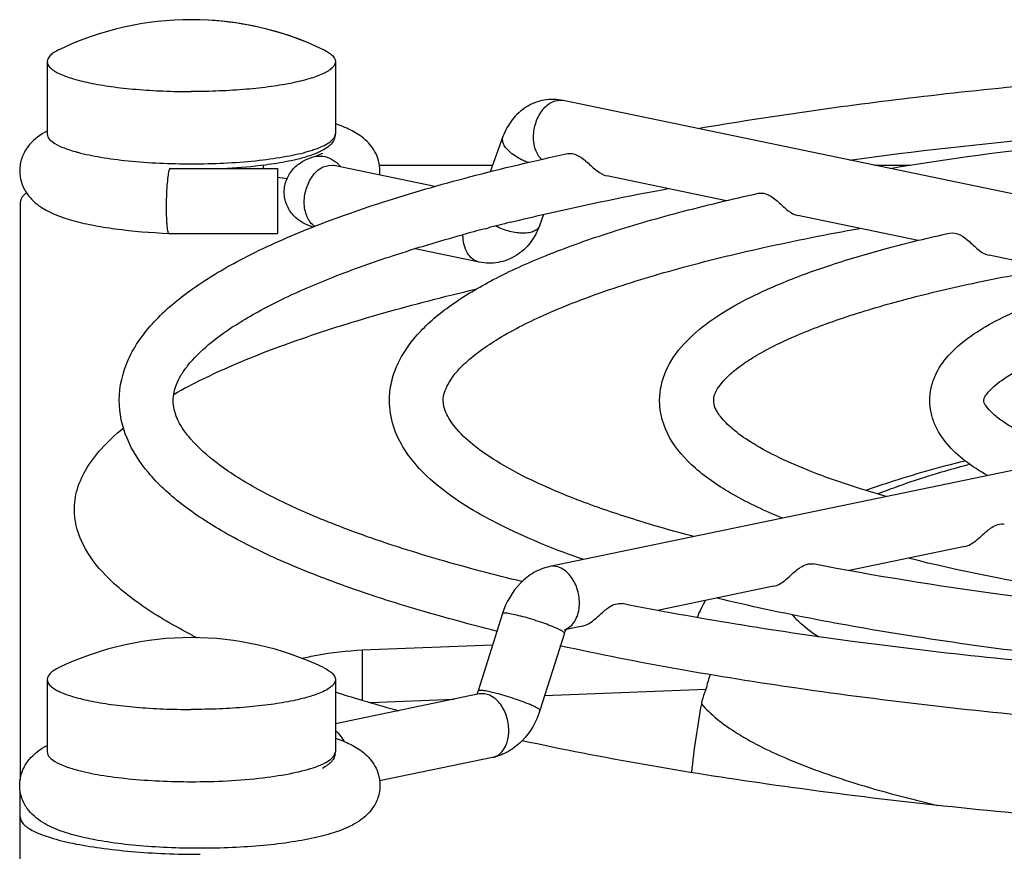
# Model space of a CAD drawing. Extents: x -1727 to 1181, y 8 to 1599.
# Tile 28 of 71: x -942 to -915, y 994 to 1017. Entities that reach past the tile are written whole.
import ezdxf

# ---------------------------------------------------------------- set-up
doc = ezdxf.new("R2010")
doc.units = 0
doc.header["$LTSCALE"] = 65.395
doc.layers.get('0').update_dxf_attribs({"linetype": 'CONTINUOUS'})
doc.layers.add('3_ALL_AXES', color=7, linetype='CONTINUOUS')

msp = doc.modelspace()

# ---------------------------------------------------------------- linework, layer by layer
at = {"color": 7, "linetype": 'CONTINUOUS'}
for p, q in [((-900.191, 1009.541), (-927.061, 1015.127)), ((-928.73, 1014.124), (-929.086, 1013.146)), ((-937.986, 1013.241), (-937.967, 1013.24)), ((-937.968, 1013.24), (-934.987, 1013.24)), ((-934.987, 1013.24), (-934.987, 1011.44)), ((-930.618, 1012.737), (-933.424, 1013.32)), ((-932.157, 1013.331), (-929.019, 1013.331)), ((-918.421, 1013.331), (-917.427, 1013.331)), ((-922.523, 1012.345), (-925.845, 1013.036)), ((-942.131, 1012.291), (-942.131, 996.257)), ((-927.601, 1011.965), (-927.717, 1011.645)), ((-917.209, 1011.241), (-920.541, 1011.933)), ((-938.007, 1011.44), (-934.987, 1011.44)), ((-938.007, 1011.44), (-938.007, 1011.44)), ((-929.386, 1010.642), (-931.169, 1011.013)), ((-911.882, 1010.133), (-915.238, 1010.831)), ((-900.557, 1007.777), (-927.427, 1002.19)), ((-915.914, 1002.745), (-919.119, 1002.079)), ((-921.217, 1001.643), (-924.441, 1000.972)), ((-928.742, 1000.884), (-929.421, 998.739)), ((-926.521, 1000.54), (-926.978, 1000.445)), ((-927.026, 1000.341), (-927.705, 998.196)), ((-932.638, 999.874), (-929.016, 1000.017)), ((-929.386, 998.653), (-933.381, 997.822)), ((-927.575, 998.607), (-923.095, 998.785)), ((-932.405, 998.416), (-930.082, 998.508)), ((-929.02, 996.89), (-932.153, 996.239)), ((-942.131, 991.33), (-942.131, 995.976))]:
    msp.add_line(p, q, dxfattribs=at)
at = {"color": 9, "linetype": 'CONTINUOUS'}
for p, q in [((-941.381, 1014.202), (-941.381, 1014.202)), ((-932.638, 999.874), (-932.638, 998.485)), ((-941.381, 997.049), (-941.381, 997.049))]:
    msp.add_line(p, q, dxfattribs=at)
at = {"color": 7, "linetype": 'CONTINUOUS'}
for centre, radius, start, end in [((-940.392, 1012.409), 2.118, 117.8604, 120.2342), ((-933.234, 1013.174), 1.09, 353.7539, 359.9952), ((-936.304, 1003.481), 9.601, 80.5139, 82.1051), ((-919.578, 999.198), 4.083, 149.7173, 157.2059), ((-929.824, 1015.001), 16.531, 242.8773, 243.4408), ((-926.548, 1000.19), 0.502, 158.3967, 162.4482), ((-920.623, 998.281), 2.523, 158.8646, 168.4809), ((-919.137, 1043.669), 47.164, 252.4172, 254.6478), ((-899.048, 993.889), 24.588, 169.4691, 173.9584)]:
    msp.add_arc(centre, radius, start, end, dxfattribs=at)
at = {"color": 9, "linetype": 'CONTINUOUS'}
for centre, radius, start, end in [((-939.268, 1018.443), 4.919, 254.8435, 255.1128), ((-935.03, 1016.886), 3.293, 287.3197, 289.7286), ((-933.92, 1012.724), 0.889, 50.1721, 52.384), ((-933.939, 1012.701), 0.918, 45.1898, 50.158), ((-937.381, 1032.481), 19.11, 270.0004, 270.7498), ((-933.975, 1012.665), 0.969, 39.437, 45.1718), ((-927.152, 1000.86), 0.442, 286.4936, 295.1256), ((-927.158, 1000.873), 0.456, 295.1254, 300.5917), ((-939.271, 1001.28), 4.907, 254.8433, 255.0741)]:
    msp.add_arc(centre, radius, start, end, dxfattribs=at)
at = {"color": 7, "linetype": 'CONTINUOUS'}
for points, knots in [([(-927.061, 1015.127), (-927.233, 1015.163), (-927.594, 1015.171), (-928.099, 1014.976), (-928.498, 1014.61), (-928.669, 1014.292), (-928.73, 1014.124)], [0, 0, 0, 0, 0.248913, 0.497854, 0.747428, 1, 1, 1, 1]), ([(-932.144, 1013.174), (-932.144, 1013.358), (-932.237, 1013.71), (-932.57, 1014.087), (-932.964, 1014.325), (-933.239, 1014.432), (-933.379, 1014.479)], [0, 0, 0, 0, 0.28694, 0.541063, 0.768171, 1, 1, 1, 1]), ([(-941.459, 1014.238), (-941.632, 1014.137), (-941.887, 1013.93), (-942.101, 1013.539), (-942.144, 1013.297), (-942.143, 1013.174)], [0, 0, 0, 0, 0.456058, 0.719698, 1, 1, 1, 1]), ([(-933.386, 1014.202), (-933.385, 1014.15), (-933.403, 1014.044), (-933.494, 1013.913), (-933.618, 1013.813), (-933.712, 1013.756), (-933.762, 1013.73)], [0, 0, 0, 0, 0.248237, 0.48594, 0.734267, 1, 1, 1, 1]), ([(-934, 1013.561), (-933.939, 1013.58), (-933.849, 1013.611), (-933.761, 1013.65), (-933.733, 1013.667)], [0, 0, 0, 0, 0.66312, 1, 1, 1, 1]), ([(-933.762, 1013.73), (-933.776, 1013.723), (-933.834, 1013.694), (-933.894, 1013.668), (-933.94, 1013.65)], [0, 0, 0, 0, 0.238604, 1, 1, 1, 1]), ([(-926.937, 1013.654), (-926.851, 1013.673), (-926.699, 1013.638), (-926.526, 1013.53), (-926.342, 1013.377), (-926.144, 1013.175), (-925.943, 1013.056), (-925.845, 1013.036)], [0, 0, 0, 0, 0.206503, 0.334547, 0.476867, 0.765156, 1, 1, 1, 1]), ([(-935.005, 1013.383), (-935.11, 1013.365), (-935.567, 1013.299), (-936.028, 1013.259), (-936.383, 1013.239)], [0, 0, 0, 0, 0.231544, 1, 1, 1, 1]), ([(-934.19, 1013.563), (-934.25, 1013.545), (-934.518, 1013.471), (-934.792, 1013.417), (-935.005, 1013.383)], [0, 0, 0, 0, 0.224131, 1, 1, 1, 1]), ([(-934.8, 1012.586), (-934.8, 1012.706), (-934.754, 1012.945), (-934.562, 1013.245), (-934.296, 1013.45), (-934.097, 1013.53), (-934, 1013.561)], [0, 0, 0, 0, 0.265333, 0.526562, 0.773653, 1, 1, 1, 1]), ([(-933.94, 1013.65), (-933.959, 1013.642), (-934.042, 1013.611), (-934.126, 1013.583), (-934.19, 1013.563)], [0, 0, 0, 0, 0.236182, 1, 1, 1, 1]), ([(-942.143, 1013.174), (-942.143, 1013.069), (-942.113, 1012.864), (-941.953, 1012.513), (-941.636, 1012.195), (-941.183, 1011.959), (-940.685, 1011.792), (-940.116, 1011.661), (-939.218, 1011.518), (-938.503, 1011.461), (-938.007, 1011.44)], [0, 0, 0, 0, 0.064445, 0.126107, 0.234791, 0.333756, 0.439121, 0.558624, 0.693503, 1, 1, 1, 1]), ([(-938.002, 1013.18), (-938.017, 1013.127), (-938.037, 1012.99), (-938.069, 1012.648), (-938.076, 1012.359), (-938.076, 1012.153)], [0, 0, 0, 0, 0.16088, 0.401314, 1, 1, 1, 1]), ([(-937.987, 1013.22), (-937.989, 1013.218), (-937.995, 1013.205), (-937.999, 1013.191), (-938.002, 1013.18)], [0, 0, 0, 0, 0.206076, 1, 1, 1, 1]), ([(-937.968, 1013.24), (-937.969, 1013.24), (-937.979, 1013.237), (-937.984, 1013.227), (-937.987, 1013.22)], [0, 0, 0, 0, 0.177373, 1, 1, 1, 1]), ([(-933.424, 1013.32), (-933.428, 1013.321), (-933.441, 1013.324), (-933.454, 1013.327), (-933.462, 1013.329)], [0, 0, 0, 0, 0.347894, 1, 1, 1, 1]), ([(-933.998, 1011.611), (-934.095, 1011.641), (-934.295, 1011.722), (-934.562, 1011.927), (-934.754, 1012.227), (-934.8, 1012.467), (-934.8, 1012.586)], [0, 0, 0, 0, 0.226394, 0.473485, 0.734623, 1, 1, 1, 1]), ([(-921.633, 1012.551), (-921.547, 1012.57), (-921.395, 1012.536), (-921.223, 1012.428), (-921.038, 1012.274), (-920.84, 1012.072), (-920.639, 1011.954), (-920.541, 1011.933)], [0, 0, 0, 0, 0.206477, 0.334529, 0.476912, 0.765318, 1, 1, 1, 1]), ([(-941.96, 1012.561), (-941.986, 1012.541), (-942.068, 1012.471), (-942.131, 1012.367), (-942.131, 1012.291)], [0, 0, 0, 0, 0.307536, 1, 1, 1, 1]), ([(-938.076, 1012.153), (-938.076, 1012.059), (-938.074, 1011.888), (-938.063, 1011.688), (-938.049, 1011.563), (-938.037, 1011.499), (-938.027, 1011.461), (-938.014, 1011.44), (-938.007, 1011.44)], [0, 0, 0, 0, 0.390827, 0.70757, 0.826823, 0.915668, 0.972493, 1, 1, 1, 1]), ([(-927.717, 1011.645), (-927.778, 1011.478), (-927.949, 1011.159), (-928.348, 1010.793), (-928.853, 1010.599), (-929.214, 1010.606), (-929.386, 1010.642)], [0, 0, 0, 0, 0.252553, 0.502099, 0.751047, 1, 1, 1, 1]), ([(-916.328, 1011.448), (-916.135, 1011.491), (-915.818, 1011.26), (-915.538, 1010.971), (-915.336, 1010.851), (-915.238, 1010.831)], [0, 0, 0, 0, 0.46993, 0.762412, 1, 1, 1, 1]), ([(-937.858, 1006.98), (-937.341, 1007.27), (-936.179, 1007.828), (-934.239, 1008.568), (-931.979, 1009.269), (-930.357, 1009.685), (-929.498, 1009.887)], [0, 0, 0, 0, 0.200472, 0.434521, 0.701488, 1, 1, 1, 1]), ([(-940.624, 1003.664), (-940.635, 1003.864), (-940.59, 1004.286), (-940.325, 1004.899), (-939.875, 1005.496), (-939.486, 1005.856), (-939.268, 1006.036)], [0, 0, 0, 0, 0.212645, 0.440852, 0.699899, 1, 1, 1, 1]), ([(-918.655, 1004.307), (-918.444, 1004.383), (-917.538, 1004.694), (-916.615, 1004.952), (-915.903, 1005.128)], [0, 0, 0, 0, 0.234203, 1, 1, 1, 1]), ([(-937.36, 1000.288), (-937.837, 1000.532), (-938.684, 1001.018), (-939.727, 1001.85), (-940.411, 1002.719), (-940.608, 1003.365), (-940.624, 1003.664)], [0, 0, 0, 0, 0.32925, 0.598524, 0.816125, 1, 1, 1, 1]), ([(-915.289, 1003.184), (-915.249, 1003.216), (-915.114, 1003.319), (-914.933, 1003.391), (-914.814, 1003.368)], [0, 0, 0, 0, 0.297215, 1, 1, 1, 1]), ([(-915.914, 1002.745), (-915.8, 1002.769), (-915.574, 1002.913), (-915.397, 1003.095), (-915.289, 1003.184)], [0, 0, 0, 0, 0.453868, 1, 1, 1, 1]), ([(-927.427, 1002.19), (-927.581, 1002.158), (-927.883, 1002.041), (-928.393, 1001.639), (-928.644, 1001.195), (-928.742, 1000.884)], [0, 0, 0, 0, 0.244949, 0.492642, 1, 1, 1, 1]), ([(-920.594, 1002.081), (-920.554, 1002.113), (-920.419, 1002.216), (-920.237, 1002.288), (-920.118, 1002.265)], [0, 0, 0, 0, 0.297396, 1, 1, 1, 1]), ([(-921.217, 1001.643), (-921.104, 1001.666), (-920.878, 1001.81), (-920.702, 1001.992), (-920.594, 1002.081)], [0, 0, 0, 0, 0.453457, 1, 1, 1, 1]), ([(-925.898, 1000.978), (-925.858, 1001.01), (-925.724, 1001.113), (-925.541, 1001.185), (-925.423, 1001.162)], [0, 0, 0, 0, 0.297511, 1, 1, 1, 1]), ([(-926.521, 1000.54), (-926.407, 1000.563), (-926.182, 1000.707), (-926.006, 1000.889), (-925.898, 1000.978)], [0, 0, 0, 0, 0.453187, 1, 1, 1, 1]), ([(-926.958, 1000.47), (-926.952, 1000.476), (-926.985, 1000.441), (-926.992, 1000.421), (-927.008, 1000.39), (-927.014, 1000.374)], [0, 0, 0, 0, 0.213588, 0.541755, 1, 1, 1, 1]), ([(-934.31, 999.642), (-934.173, 999.674), (-933.622, 999.789), (-933.061, 999.857), (-932.638, 999.874)], [0, 0, 0, 0, 0.248779, 1, 1, 1, 1]), ([(-929.421, 998.739), (-929.424, 998.728), (-929.437, 998.692), (-929.454, 998.657), (-929.469, 998.635)], [0, 0, 0, 0, 0.300812, 1, 1, 1, 1]), ([(-923.095, 998.785), (-923.109, 998.752), (-923.163, 998.622), (-923.203, 998.485), (-923.222, 998.382)], [0, 0, 0, 0, 0.257482, 1, 1, 1, 1]), ([(-927.705, 998.196), (-927.803, 997.885), (-928.054, 997.441), (-928.564, 997.039), (-928.866, 996.922), (-929.02, 996.89)], [0, 0, 0, 0, 0.507388, 0.755074, 1, 1, 1, 1]), ([(-933.38, 997.425), (-933.239, 997.378), (-932.964, 997.271), (-932.57, 997.033), (-932.237, 996.657), (-932.144, 996.304), (-932.144, 996.121)], [0, 0, 0, 0, 0.232193, 0.459233, 0.7132, 1, 1, 1, 1]), ([(-896.131, 994.516), (-899.097, 994.516), (-904.914, 994.636), (-913.345, 995.17), (-921.085, 996.035), (-925.952, 996.868), (-928.206, 997.355)], [0, 0, 0, 0, 0.275859, 0.541074, 0.785504, 1, 1, 1, 1]), ([(-942.143, 996.121), (-942.143, 996.254), (-942.094, 996.512), (-941.851, 996.922), (-941.57, 997.128), (-941.381, 997.227)], [0, 0, 0, 0, 0.282582, 0.546006, 1, 1, 1, 1]), ([(-933.386, 997.049), (-933.385, 996.998), (-933.402, 996.896), (-933.488, 996.767), (-933.608, 996.668), (-933.698, 996.612), (-933.746, 996.586)], [0, 0, 0, 0, 0.249227, 0.487525, 0.7356, 1, 1, 1, 1]), ([(-932.144, 996.121), (-932.144, 996.003), (-932.183, 995.771), (-932.381, 995.389), (-932.765, 995.062), (-933.302, 994.828), (-933.908, 994.66), (-934.607, 994.532), (-935.396, 994.438), (-936.252, 994.381), (-937.144, 994.362), (-938.036, 994.381), (-938.892, 994.438), (-939.681, 994.532), (-940.38, 994.66), (-940.985, 994.828), (-941.522, 995.062), (-941.906, 995.39), (-942.105, 995.771), (-942.144, 996.003), (-942.143, 996.121)], [0, 0, 0, 0, 0.030974, 0.060255, 0.11111, 0.15926, 0.213112, 0.275323, 0.345355, 0.421177, 0.500049, 0.578918, 0.654733, 0.72475, 0.786941, 0.840772, 0.888907, 0.939753, 0.969023, 1, 1, 1, 1]), ([(-942.131, 995.243), (-942.131, 995.168), (-942.057, 995.046), (-941.909, 994.931), (-941.663, 994.792), (-941.245, 994.641), (-940.627, 994.49), (-939.877, 994.366), (-939.022, 994.273), (-938.095, 994.216), (-937.456, 994.203), (-937.131, 994.203)], [0, 0, 0, 0, 0.042651, 0.072103, 0.108434, 0.202658, 0.32457, 0.470652, 0.635953, 0.814572, 1, 1, 1, 1])]:
    msp.add_open_spline(points, degree=3, knots=knots, dxfattribs=at)
at = {"color": 9, "linetype": 'CONTINUOUS'}
for points, knots in [([(-927.88, 1014.114), (-927.88, 1014.252), (-927.835, 1014.525), (-927.653, 1014.873), (-927.385, 1015.111), (-927.157, 1015.147), (-927.061, 1015.127)], [0, 0, 0, 0, 0.285334, 0.55894, 0.796851, 1, 1, 1, 1]), ([(-933.918, 1013.786), (-933.839, 1013.814), (-933.699, 1013.872), (-933.5, 1013.984), (-933.381, 1014.117), (-933.381, 1014.202)], [0, 0, 0, 0, 0.35719, 0.637774, 1, 1, 1, 1]), ([(-941.381, 1014.202), (-941.381, 1014.088), (-941.181, 1013.924), (-940.888, 1013.796), (-940.674, 1013.728), (-940.554, 1013.696)], [0, 0, 0, 0, 0.340747, 0.628546, 1, 1, 1, 1]), ([(-928.521, 1013.684), (-928.561, 1013.719), (-928.633, 1013.789), (-928.711, 1013.904), (-928.749, 1014.018), (-928.741, 1014.093), (-928.73, 1014.124)], [0, 0, 0, 0, 0.313173, 0.581136, 0.804846, 1, 1, 1, 1]), ([(-927.656, 1013.49), (-927.693, 1013.525), (-927.832, 1013.704), (-927.88, 1013.94), (-927.88, 1014.114)], [0, 0, 0, 0, 0.22507, 1, 1, 1, 1]), ([(-940.532, 1013.69), (-940.323, 1013.634), (-939.859, 1013.54), (-938.809, 1013.406), (-937.966, 1013.37), (-937.381, 1013.37)], [0, 0, 0, 0, 0.204429, 0.44709, 1, 1, 1, 1]), ([(-937.131, 1013.372), (-936.547, 1013.38), (-935.712, 1013.425), (-934.686, 1013.578), (-934.244, 1013.681), (-934.05, 1013.742)], [0, 0, 0, 0, 0.563424, 0.803533, 1, 1, 1, 1]), ([(-928.025, 1013.406), (-928.072, 1013.423), (-928.248, 1013.494), (-928.414, 1013.593), (-928.521, 1013.684)], [0, 0, 0, 0, 0.263698, 1, 1, 1, 1]), ([(-933.849, 1013.587), (-933.768, 1013.591), (-933.597, 1013.565), (-933.446, 1013.481), (-933.378, 1013.428)], [0, 0, 0, 0, 0.484319, 1, 1, 1, 1]), ([(-934.244, 1012.307), (-934.244, 1012.445), (-934.198, 1012.718), (-934.017, 1013.066), (-933.748, 1013.304), (-933.52, 1013.34), (-933.424, 1013.32)], [0, 0, 0, 0, 0.285334, 0.55894, 0.796851, 1, 1, 1, 1]), ([(-933.952, 1011.627), (-934.047, 1011.693), (-934.203, 1011.912), (-934.244, 1012.169), (-934.244, 1012.307)], [0, 0, 0, 0, 0.457214, 1, 1, 1, 1]), ([(-927.717, 1011.645), (-927.729, 1011.614), (-927.771, 1011.552), (-927.875, 1011.488), (-928.01, 1011.451), (-928.172, 1011.438), (-928.354, 1011.452), (-928.613, 1011.504), (-928.804, 1011.577), (-928.925, 1011.64)], [0, 0, 0, 0, 0.077255, 0.165967, 0.272193, 0.396671, 0.536858, 0.688153, 1, 1, 1, 1]), ([(-929.386, 1010.642), (-929.452, 1010.656), (-929.584, 1010.719), (-929.73, 1010.894), (-929.82, 1011.126), (-929.839, 1011.301), (-929.839, 1011.391)], [0, 0, 0, 0, 0.213648, 0.447557, 0.710873, 1, 1, 1, 1]), ([(-915.769, 1005.027), (-916.006, 1004.965), (-916.866, 1004.727), (-917.716, 1004.447), (-918.318, 1004.206)], [0, 0, 0, 0, 0.27359, 1, 1, 1, 1]), ([(-926.608, 1001.176), (-926.608, 1001.315), (-926.653, 1001.588), (-926.834, 1001.936), (-927.103, 1002.173), (-927.331, 1002.21), (-927.427, 1002.19)], [0, 0, 0, 0, 0.285334, 0.55894, 0.796851, 1, 1, 1, 1]), ([(-926.926, 1000.48), (-926.823, 1000.541), (-926.651, 1000.765), (-926.608, 1001.033), (-926.608, 1001.176)], [0, 0, 0, 0, 0.454724, 1, 1, 1, 1]), ([(-927.248, 1000.48), (-927.389, 1000.542), (-927.616, 1000.626), (-927.929, 1000.727), (-928.17, 1000.797), (-928.386, 1000.851), (-928.558, 1000.887), (-928.669, 1000.9), (-928.723, 1000.898), (-928.741, 1000.889), (-928.742, 1000.884)], [0, 0, 0, 0, 0.295198, 0.46509, 0.630647, 0.777557, 0.893282, 0.968299, 0.989038, 1, 1, 1, 1]), ([(-920.699, 1000.849), (-920.651, 1000.795), (-920.427, 1000.569), (-920.17, 1000.376), (-919.964, 1000.241)], [0, 0, 0, 0, 0.225212, 1, 1, 1, 1]), ([(-927.026, 1000.341), (-927.024, 1000.349), (-927.044, 1000.373), (-927.085, 1000.4), (-927.158, 1000.44), (-927.215, 1000.466), (-927.248, 1000.48)], [0, 0, 0, 0, 0.09186, 0.287248, 0.593524, 1, 1, 1, 1]), ([(-927.926, 998.335), (-928.067, 998.397), (-928.295, 998.481), (-928.607, 998.582), (-928.848, 998.652), (-929.065, 998.707), (-929.236, 998.742), (-929.348, 998.755), (-929.402, 998.753), (-929.419, 998.745), (-929.421, 998.739)], [0, 0, 0, 0, 0.295198, 0.46509, 0.630647, 0.777557, 0.893282, 0.968299, 0.989038, 1, 1, 1, 1]), ([(-928.567, 997.639), (-928.567, 997.777), (-928.612, 998.05), (-928.794, 998.399), (-929.062, 998.636), (-929.29, 998.673), (-929.386, 998.653)], [0, 0, 0, 0, 0.285334, 0.55894, 0.796851, 1, 1, 1, 1]), ([(-923.222, 998.382), (-922.965, 998.077), (-922.214, 997.499), (-920.775, 996.789), (-918.874, 996.119), (-917.444, 995.744), (-916.659, 995.561)], [0, 0, 0, 0, 0.16545, 0.386575, 0.665512, 1, 1, 1, 1]), ([(-927.705, 998.196), (-927.702, 998.204), (-927.722, 998.229), (-927.764, 998.255), (-927.836, 998.295), (-927.893, 998.321), (-927.926, 998.335)], [0, 0, 0, 0, 0.09186, 0.287248, 0.593524, 1, 1, 1, 1]), ([(-933.125, 997.329), (-933.136, 997.35), (-933.183, 997.43), (-933.241, 997.503), (-933.289, 997.552)], [0, 0, 0, 0, 0.258953, 1, 1, 1, 1]), ([(-929.02, 996.89), (-928.954, 996.904), (-928.823, 996.967), (-928.676, 997.142), (-928.586, 997.374), (-928.567, 997.548), (-928.567, 997.639)], [0, 0, 0, 0, 0.213648, 0.447557, 0.710873, 1, 1, 1, 1]), ([(-941.381, 997.049), (-941.381, 996.935), (-941.181, 996.771), (-940.888, 996.643), (-940.674, 996.575), (-940.554, 996.543)], [0, 0, 0, 0, 0.340747, 0.628546, 1, 1, 1, 1]), ([(-933.918, 996.633), (-933.839, 996.661), (-933.699, 996.72), (-933.5, 996.831), (-933.381, 996.964), (-933.381, 997.049)], [0, 0, 0, 0, 0.35719, 0.637774, 1, 1, 1, 1]), ([(-940.535, 996.538), (-940.326, 996.482), (-939.861, 996.388), (-938.811, 996.253), (-937.967, 996.218), (-937.381, 996.218)], [0, 0, 0, 0, 0.204289, 0.446925, 1, 1, 1, 1]), ([(-937.381, 996.218), (-936.714, 996.218), (-935.765, 996.262), (-934.611, 996.437), (-934.125, 996.559), (-933.918, 996.633)], [0, 0, 0, 0, 0.57213, 0.811792, 1, 1, 1, 1])]:
    msp.add_open_spline(points, degree=3, knots=knots, dxfattribs=at)
for points in [[(-934, 1013.561), (-933.951, 1013.576), (-933.9, 1013.585), (-933.849, 1013.587)], [(-933.289, 997.552), (-933.318, 997.581), (-933.348, 997.608), (-933.381, 997.631)]]:
    msp.add_open_spline(points, degree=3, dxfattribs=at)
at = {"layer": '3_ALL_AXES', "color": 7, "linetype": 'CONTINUOUS'}
for p, q in [((-941.381, 1016.207), (-941.381, 1014.202)), ((-933.381, 1016.207), (-933.381, 1014.202)), ((-935.381, 1013.329), (-935.381, 1013.24)), ((-929.224, 1011.569), (-929.151, 1011.588)), ((-941.381, 999.054), (-941.381, 997.049)), ((-933.381, 999.054), (-933.381, 997.049))]:
    msp.add_line(p, q, dxfattribs=at)
for centre, radius, start, end in [((-937.381, 1008.871), 8.5, 64.4309, 115.5691), ((-937.381, 1008.872), 8.499, 67.5633, 88.062), ((-915.063, 957.466), 55.925, 103.9277, 104.5901), ((-916.308, 962.211), 51.019, 104.6644, 105.3955), ((-937.381, 991.718), 8.5, 64.4309, 115.5691)]:
    msp.add_arc(centre, radius, start, end, dxfattribs=at)
for points, knots in [([(-941.05, 1016.539), (-941.099, 1016.515), (-941.187, 1016.467), (-941.316, 1016.372), (-941.381, 1016.27), (-941.381, 1016.207)], [0, 0, 0, 0, 0.338435, 0.611347, 1, 1, 1, 1]), ([(-933.713, 1016.539), (-933.663, 1016.515), (-933.576, 1016.467), (-933.447, 1016.372), (-933.381, 1016.27), (-933.381, 1016.207)], [0, 0, 0, 0, 0.338435, 0.611347, 1, 1, 1, 1]), ([(-941.381, 1016.207), (-941.381, 1016.147), (-941.322, 1016.05), (-941.203, 1015.958), (-941.007, 1015.846), (-940.672, 1015.726), (-940.178, 1015.605), (-939.578, 1015.506), (-938.894, 1015.432), (-938.152, 1015.386), (-937.641, 1015.375), (-937.381, 1015.375)], [0, 0, 0, 0, 0.042646, 0.072102, 0.108428, 0.202659, 0.324573, 0.470651, 0.635914, 0.814668, 1, 1, 1, 1]), ([(-933.381, 1016.207), (-933.381, 1016.147), (-933.44, 1016.05), (-933.559, 1015.958), (-933.756, 1015.846), (-934.091, 1015.726), (-934.585, 1015.605), (-935.185, 1015.506), (-935.869, 1015.432), (-936.61, 1015.386), (-937.121, 1015.375), (-937.381, 1015.375)], [0, 0, 0, 0, 0.042646, 0.072102, 0.108428, 0.202659, 0.324573, 0.470651, 0.635914, 0.814668, 1, 1, 1, 1]), ([(-923.325, 1014.351), (-921.311, 1014.697), (-917.069, 1015.293), (-910.441, 1015.918), (-903.393, 1016.3), (-898.575, 1016.386), (-896.131, 1016.386)], [0, 0, 0, 0, 0.224479, 0.470552, 0.731485, 1, 1, 1, 1]), ([(-919.112, 1013.476), (-915.462, 1013.966), (-907.808, 1014.663), (-900.128, 1014.886), (-896.131, 1014.886)], [0, 0, 0, 0, 0.479505, 1, 1, 1, 1]), ([(-917.992, 1013.242), (-916.361, 1013.511), (-912.936, 1013.976), (-905.652, 1014.639), (-899.989, 1014.826), (-896.131, 1014.826)], [0, 0, 0, 0, 0.22607, 0.472419, 1, 1, 1, 1]), ([(-939.381, 1006.8), (-939.381, 1007.192), (-939.184, 1008.007), (-938.419, 1009.058), (-937.302, 1009.98), (-935.858, 1010.825), (-934.085, 1011.615), (-931.985, 1012.357), (-929.57, 1013.051), (-927.847, 1013.457), (-926.937, 1013.654)], [0, 0, 0, 0, 0.078654, 0.161994, 0.256581, 0.367195, 0.496455, 0.645198, 0.813297, 1, 1, 1, 1]), ([(-928.524, 1011.747), (-928.182, 1011.832), (-926.729, 1012.179), (-925.265, 1012.476), (-924.143, 1012.682)], [0, 0, 0, 0, 0.236355, 1, 1, 1, 1]), ([(-931.879, 1006.799), (-931.879, 1006.969), (-931.843, 1007.311), (-931.674, 1007.802), (-931.41, 1008.259), (-930.938, 1008.845), (-930.138, 1009.51), (-928.946, 1010.213), (-927.488, 1010.867), (-925.767, 1011.48), (-923.789, 1012.053), (-922.378, 1012.389), (-921.633, 1012.551)], [0, 0, 0, 0, 0.041127, 0.082345, 0.124549, 0.16831, 0.263592, 0.37399, 0.502259, 0.649458, 0.815591, 1, 1, 1, 1]), ([(-930.389, 1006.8), (-930.389, 1006.952), (-930.24, 1007.342), (-929.869, 1007.776), (-929.393, 1008.167), (-928.679, 1008.646), (-927.519, 1009.232), (-925.83, 1009.884), (-923.785, 1010.505), (-921.414, 1011.083), (-919.722, 1011.417), (-918.827, 1011.577)], [0, 0, 0, 0, 0.035521, 0.092506, 0.131832, 0.178376, 0.292199, 0.432913, 0.599003, 0.788702, 1, 1, 1, 1]), ([(-937.881, 1006.799), (-937.881, 1006.951), (-937.831, 1007.198), (-937.667, 1007.511), (-937.39, 1007.902), (-936.853, 1008.425), (-935.967, 1009.038), (-934.806, 1009.657), (-933.38, 1010.27), (-931.704, 1010.864), (-930.495, 1011.223), (-929.852, 1011.4)], [0, 0, 0, 0, 0.047554, 0.07606, 0.110109, 0.196618, 0.308308, 0.4452, 0.606689, 0.791957, 1, 1, 1, 1]), ([(-924.381, 1006.8), (-924.381, 1007.085), (-924.245, 1007.667), (-923.722, 1008.409), (-922.976, 1009.038), (-922.034, 1009.6), (-920.891, 1010.119), (-919.548, 1010.604), (-918.007, 1011.055), (-916.908, 1011.32), (-916.328, 1011.448)], [0, 0, 0, 0, 0.087144, 0.176015, 0.272826, 0.383044, 0.510084, 0.655251, 0.818725, 1, 1, 1, 1]), ([(-922.881, 1006.799), (-922.881, 1006.843), (-922.87, 1006.942), (-922.796, 1007.105), (-922.654, 1007.298), (-922.435, 1007.527), (-922.125, 1007.779), (-921.724, 1008.04), (-921.236, 1008.306), (-920.432, 1008.683), (-919.227, 1009.134), (-917.556, 1009.626), (-915.618, 1010.083), (-914.235, 1010.345), (-913.504, 1010.471)], [0, 0, 0, 0, 0.012726, 0.028554, 0.051057, 0.08173, 0.120258, 0.166459, 0.220147, 0.281065, 0.423657, 0.5924, 0.785259, 1, 1, 1, 1]), ([(-916.88, 1006.799), (-916.88, 1006.916), (-916.856, 1007.148), (-916.711, 1007.589), (-916.377, 1008.081), (-915.816, 1008.564), (-915.125, 1008.986), (-914.297, 1009.37), (-912.931, 1009.873), (-911.813, 1010.166), (-911.023, 1010.344)], [0, 0, 0, 0, 0.048148, 0.095639, 0.190333, 0.289291, 0.39923, 0.524045, 0.665576, 1, 1, 1, 1]), ([(-915.381, 1006.799), (-915.381, 1006.815), (-915.378, 1006.858), (-915.334, 1006.938), (-915.243, 1007.052), (-915.089, 1007.207), (-914.86, 1007.386), (-914.555, 1007.575), (-914.181, 1007.771), (-913.557, 1008.049), (-912.619, 1008.383), (-910.765, 1008.9), (-909.246, 1009.189), (-908.168, 1009.361)], [0, 0, 0, 0, 0.006154, 0.01603, 0.03421, 0.062378, 0.099673, 0.145572, 0.199715, 0.261676, 0.407695, 0.58113, 1, 1, 1, 1]), ([(-928.907, 1000.401), (-929.676, 1000.592), (-931.13, 1000.984), (-933.164, 1001.643), (-934.93, 1002.342), (-936.422, 1003.081), (-937.639, 1003.871), (-938.583, 1004.731), (-939.219, 1005.705), (-939.381, 1006.442), (-939.381, 1006.8)], [0, 0, 0, 0, 0.183582, 0.348804, 0.495306, 0.623335, 0.734088, 0.830515, 0.917228, 1, 1, 1, 1]), ([(-928.205, 1001.773), (-928.97, 1001.959), (-930.411, 1002.337), (-932.417, 1002.971), (-934.131, 1003.631), (-935.534, 1004.308), (-936.612, 1004.981), (-937.274, 1005.566), (-937.617, 1006.006), (-937.776, 1006.286), (-937.864, 1006.548), (-937.881, 1006.718), (-937.881, 1006.799)], [0, 0, 0, 0, 0.208721, 0.394954, 0.557448, 0.695165, 0.807319, 0.893612, 0.927307, 0.955027, 0.978513, 1, 1, 1, 1]), ([(-926.496, 1002.384), (-927.245, 1002.647), (-928.583, 1003.18), (-930.083, 1004.036), (-930.979, 1004.805), (-931.473, 1005.407), (-931.804, 1006.075), (-931.879, 1006.56), (-931.879, 1006.799)], [0, 0, 0, 0, 0.323783, 0.586885, 0.699462, 0.803502, 0.90253, 1, 1, 1, 1]), ([(-923.432, 1003.021), (-923.992, 1003.169), (-925.044, 1003.469), (-926.504, 1003.967), (-927.745, 1004.48), (-928.753, 1005), (-929.515, 1005.51), (-930.032, 1005.989), (-930.309, 1006.416), (-930.389, 1006.687), (-930.389, 1006.8)], [0, 0, 0, 0, 0.211893, 0.400486, 0.564536, 0.703009, 0.815158, 0.89969, 0.958797, 1, 1, 1, 1]), ([(-920.973, 1003.532), (-921.442, 1003.725), (-922.289, 1004.12), (-923.379, 1004.847), (-924.165, 1005.714), (-924.381, 1006.446), (-924.381, 1006.8)], [0, 0, 0, 0, 0.305908, 0.56266, 0.786377, 1, 1, 1, 1]), ([(-918.081, 1004.133), (-918.828, 1004.345), (-919.871, 1004.68), (-921.116, 1005.226), (-921.813, 1005.604), (-922.331, 1005.97), (-922.633, 1006.271), (-922.782, 1006.478), (-922.86, 1006.624), (-922.881, 1006.734), (-922.881, 1006.799)], [0, 0, 0, 0, 0.410989, 0.578367, 0.718615, 0.830409, 0.912799, 0.942516, 0.965356, 1, 1, 1, 1]), ([(-915.279, 1004.715), (-915.496, 1004.839), (-915.899, 1005.097), (-916.417, 1005.568), (-916.725, 1006.042), (-916.858, 1006.465), (-916.88, 1006.688), (-916.88, 1006.799)], [0, 0, 0, 0, 0.2723, 0.519774, 0.758533, 0.87844, 1, 1, 1, 1]), ([(-912.693, 1005.254), (-913.133, 1005.396), (-913.744, 1005.617), (-914.462, 1005.969), (-914.854, 1006.204), (-915.126, 1006.424), (-915.278, 1006.586), (-915.347, 1006.685), (-915.376, 1006.74), (-915.381, 1006.778), (-915.381, 1006.799)], [0, 0, 0, 0, 0.436487, 0.611616, 0.755542, 0.866425, 0.941541, 0.964672, 0.980239, 1, 1, 1, 1]), ([(-896.131, 1000.272), (-898.326, 1000.272), (-902.641, 1000.356), (-908.914, 1000.732), (-914.723, 1001.341), (-918.401, 1001.925), (-920.118, 1002.265)], [0, 0, 0, 0, 0.273231, 0.53695, 0.782024, 1, 1, 1, 1]), ([(-896.131, 1000.332), (-898.141, 1000.332), (-902.071, 1000.42), (-907.73, 1000.812), (-912.847, 1001.445), (-916.028, 1002.058), (-917.476, 1002.421)], [0, 0, 0, 0, 0.280589, 0.548448, 0.791666, 1, 1, 1, 1]), ([(-896.131, 998.713), (-898.814, 998.713), (-904.087, 998.816), (-911.751, 999.278), (-918.842, 1000.026), (-923.328, 1000.743), (-925.423, 1001.162)], [0, 0, 0, 0, 0.273461, 0.537311, 0.782326, 1, 1, 1, 1]), ([(-896.131, 998.772), (-898.629, 998.772), (-903.518, 998.88), (-910.572, 999.358), (-916.976, 1000.128), (-920.97, 1000.874), (-922.797, 1001.314)], [0, 0, 0, 0, 0.279261, 0.546382, 0.789945, 1, 1, 1, 1]), ([(-896.131, 997.213), (-899.002, 997.213), (-904.632, 997.33), (-912.787, 997.852), (-920.269, 998.698), (-924.972, 999.513), (-927.148, 999.99)], [0, 0, 0, 0, 0.276088, 0.541401, 0.785732, 1, 1, 1, 1]), ([(-941.05, 999.386), (-941.099, 999.362), (-941.187, 999.314), (-941.316, 999.219), (-941.381, 999.117), (-941.381, 999.054)], [0, 0, 0, 0, 0.338435, 0.611347, 1, 1, 1, 1]), ([(-933.713, 999.386), (-933.663, 999.362), (-933.576, 999.314), (-933.447, 999.219), (-933.381, 999.117), (-933.381, 999.054)], [0, 0, 0, 0, 0.338435, 0.611347, 1, 1, 1, 1]), ([(-941.381, 999.054), (-941.381, 998.995), (-941.322, 998.897), (-941.203, 998.805), (-941.007, 998.694), (-940.672, 998.573), (-940.178, 998.452), (-939.578, 998.353), (-938.894, 998.279), (-938.152, 998.233), (-937.641, 998.223), (-937.381, 998.223)], [0, 0, 0, 0, 0.042646, 0.072102, 0.108428, 0.202659, 0.324573, 0.470651, 0.635914, 0.814668, 1, 1, 1, 1]), ([(-933.381, 999.054), (-933.381, 998.995), (-933.44, 998.897), (-933.559, 998.805), (-933.756, 998.694), (-934.091, 998.573), (-934.585, 998.452), (-935.185, 998.353), (-935.869, 998.279), (-936.61, 998.233), (-937.121, 998.223), (-937.381, 998.223)], [0, 0, 0, 0, 0.042646, 0.072102, 0.108428, 0.202659, 0.324573, 0.470651, 0.635914, 0.814668, 1, 1, 1, 1])]:
    msp.add_open_spline(points, degree=3, knots=knots, dxfattribs=at)

doc.saveas('drawing.dxf')
